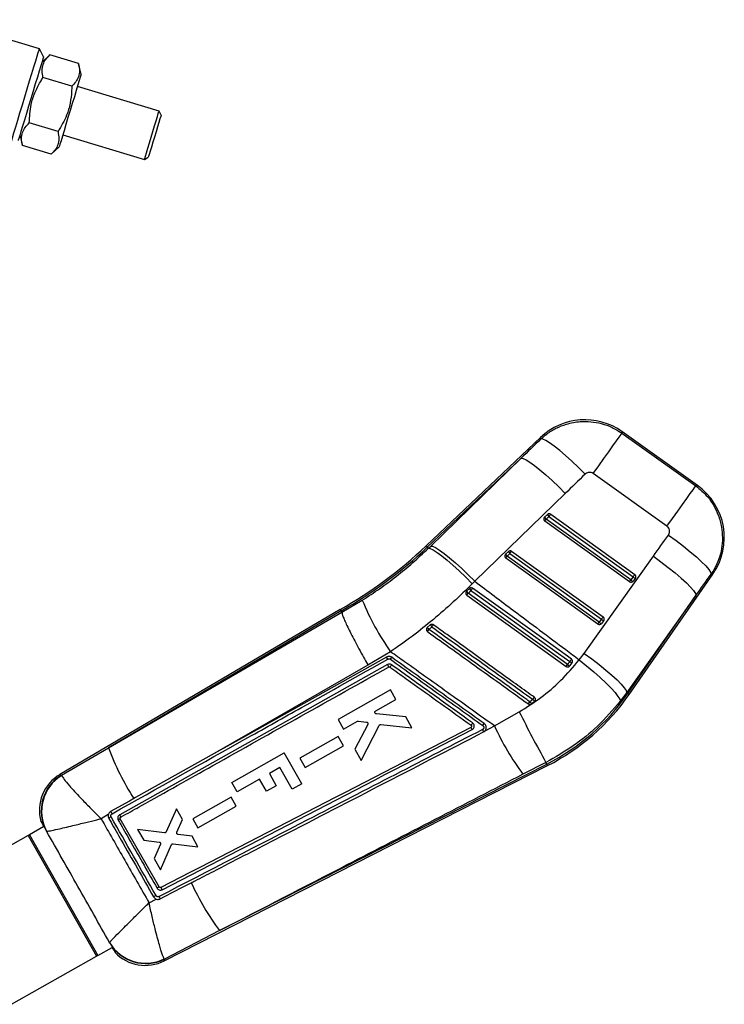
# Model space of a CAD drawing. Extents: x 59 to 551, y 29 to 426.
# Tile 14 of 20: x 134 to 190, y 343 to 421. Entities that reach past the tile are written whole.
import ezdxf

# ---------------------------------------------------------------- set-up
doc = ezdxf.new("R2010")
doc.units = 0
doc.header["$LTSCALE"] = 1.5
doc.layers.get('0').update_dxf_attribs({"linetype": 'CONTINUOUS'})

msp = doc.modelspace()

# ---------------------------------------------------------------- linework, layer by layer
at = {"color": 7, "linetype": 'CONTINUOUS'}
for p, q in [((135.310416, 418.805766), (127.653471, 421.123351)), ((135.644124, 418.182354), (135.310416, 418.805766)), ((136.142385, 418.328296), (135.508329, 417.733702)), ((138.421059, 417.638588), (136.142385, 418.328296)), ((138.618962, 416.792187), (138.421059, 417.638588)), ((137.877472, 415.842663), (135.598798, 416.53237)), ((144.789808, 413.879599), (138.329265, 415.835071)), ((144.956664, 413.567896), (144.789808, 413.879599)), ((136.790299, 412.250812), (134.511624, 412.94052)), ((137.170468, 412.006597), (143.631016, 410.051129)), ((133.770139, 411.990996), (133.968037, 411.144595)), ((136.246712, 410.454887), (133.968037, 411.144595)), ((136.246712, 410.454887), (136.880771, 411.049481)), ((143.631016, 410.051129), (143.942718, 410.217985)), ((175.018568, 388.027783), (165.94698, 379.420116)), ((181.4585, 388.352982), (187.305619, 384.181782)), ((187.43505, 384.214661), (181.459066, 388.477787)), ((173.470204, 386.372249), (166.04003, 379.322051)), ((166.307029, 379.411548), (173.470204, 386.372249)), ((185.023938, 380.983356), (179.176812, 385.154556)), ((176.96539, 383.580766), (169.802208, 376.620063)), ((175.330561, 381.701174), (175.553766, 381.912968)), ((175.454755, 381.532046), (175.677967, 381.74384)), ((175.677967, 381.74384), (182.339934, 376.964442)), ((175.811183, 381.929635), (182.47315, 377.150237)), ((182.056767, 376.580036), (175.35257, 381.389733)), ((182.158959, 376.722348), (175.454755, 381.532046)), ((166.04003, 379.322051), (166.123879, 379.233684)), ((166.123879, 379.233684), (166.307029, 379.411548)), ((172.238094, 378.766862), (172.461306, 378.978656)), ((179.54943, 373.225949), (172.260103, 378.45542)), ((172.362295, 378.597732), (172.585507, 378.809526)), ((179.651615, 373.368259), (172.362295, 378.597732)), ((172.585507, 378.809526), (172.718716, 378.995321)), ((172.585507, 378.809526), (179.83259, 373.610352)), ((172.718716, 378.995321), (179.965806, 373.796147)), ((178.457719, 370.904029), (183.943611, 378.602668)), ((182.036635, 367.656962), (188.656104, 377.188279)), ((182.339934, 376.964442), (182.158959, 376.722348)), ((169.802208, 376.620063), (169.599754, 376.416697)), ((182.518561, 376.86539), (182.337587, 376.623296)), ((169.145857, 375.832827), (169.113708, 375.793441)), ((169.369009, 376.04455), (169.145857, 375.832827)), ((169.167642, 375.521108), (177.042086, 369.87186)), ((187.317577, 375.497936), (181.831685, 367.799298)), ((181.925599, 367.734074), (187.317577, 375.497936)), ((159.27909, 374.162448), (160.889686, 375.116806)), ((159.147997, 374.389508), (136.934888, 361.30664)), ((159.215593, 374.272431), (140.787964, 363.419099)), ((159.215593, 374.272431), (159.27909, 374.162448)), ((159.279168, 374.16195), (159.27909, 374.162448)), ((166.271088, 373.153594), (166.039807, 372.951501)), ((179.83259, 373.610352), (179.651615, 373.368259)), ((180.011217, 373.511301), (179.830243, 373.269207)), ((163.125773, 371.030643), (161.33839, 369.977043)), ((177.319084, 369.910174), (177.322958, 369.91519)), ((177.322958, 369.91519), (177.503918, 370.157261)), ((163.126823, 368.005072), (158.97558, 365.655721)), ((163.554204, 367.249242), (163.126823, 368.005072)), ((181.831685, 367.799298), (181.314883, 367.10642)), ((181.925599, 367.734074), (181.831685, 367.799298)), ((161.952936, 366.342985), (163.554204, 367.249242)), ((174.296212, 366.904103), (174.536553, 367.104397)), ((174.536553, 367.104397), (174.583171, 367.161629)), ((164.331992, 365.873722), (162.002706, 366.10569)), ((171.358076, 365.155484), (173.321557, 366.278499)), ((158.97558, 365.655721), (159.403001, 364.899851)), ((159.403001, 364.899851), (160.50493, 365.523483)), ((161.321391, 365.279558), (160.301675, 363.310573)), ((160.581731, 365.539047), (161.22295, 365.464862)), ((160.809544, 362.412444), (162.233666, 365.199971)), ((162.359946, 365.268326), (164.822732, 365.005833)), ((164.822732, 365.005833), (164.331992, 365.873722)), ((170.614798, 364.774502), (171.358076, 365.155484)), ((170.614798, 364.774502), (170.621489, 364.782724)), ((158.989333, 364.311014), (155.954548, 362.593513)), ((159.399428, 363.585762), (158.989333, 364.311014)), ((137.071949, 361.262667), (140.787964, 363.419099)), ((149.166015, 362.965775), (142.93052, 359.470685)), ((150.559229, 360.676162), (154.710897, 363.024761)), ((156.099972, 360.569265), (154.710897, 363.024761)), ((156.364669, 361.868231), (159.399428, 363.585762)), ((160.301675, 363.310573), (160.809544, 362.412444)), ((149.58885, 348.929014), (175.507185, 362.133263)), ((155.954548, 362.593513), (156.364669, 361.868231)), ((175.438625, 362.267837), (173.615579, 361.331536)), ((175.507185, 362.133263), (175.438625, 362.267837)), ((145.191015, 346.536796), (175.568555, 362.01281)), ((154.369619, 361.847151), (153.530051, 361.372206)), ((153.530051, 361.372206), (154.071302, 360.415421)), ((155.336761, 360.137516), (154.369619, 361.847151)), ((137.071949, 361.262667), (137.083233, 361.225506)), ((150.981162, 359.930301), (150.559229, 360.676162)), ((152.760682, 360.936975), (150.981162, 359.930301)), ((153.301936, 359.980189), (152.760682, 360.936975)), ((156.099972, 360.569265), (155.336761, 360.137516)), ((154.071302, 360.415421), (153.301936, 359.980189)), ((142.93052, 359.470685), (142.79791, 359.396365)), ((150.495608, 359.508376), (147.460867, 357.79089)), ((150.905703, 358.783121), (150.495608, 359.508376)), ((146.179133, 358.580387), (145.355274, 356.758808)), ((146.652818, 357.742669), (146.179133, 358.580387)), ((147.870988, 357.065605), (150.905703, 358.783121)), ((135.430318, 357.582265), (135.478058, 357.608997)), ((135.430318, 357.582265), (135.514428, 357.485269)), ((140.772988, 358.133778), (140.199822, 357.803611)), ((144.804996, 352.390272), (141.724397, 357.789775)), ((141.754993, 357.924112), (141.763222, 357.929284)), ((146.206063, 356.72599), (146.652818, 357.742669)), ((147.460867, 357.79089), (147.870988, 357.065605)), ((135.664278, 357.181867), (134.523325, 356.536429)), ((135.566559, 357.372034), (135.654737, 357.17647)), ((135.890626, 356.804473), (135.878482, 356.809561)), ((145.223674, 356.685184), (143.092402, 356.954868)), ((143.092402, 356.954868), (143.57479, 356.101783)), ((134.414525, 356.474883), (127.683594, 352.667195)), ((134.414525, 356.474883), (139.830657, 346.900671)), ((134.523325, 356.536429), (139.939454, 346.962218)), ((143.57479, 356.101783), (144.809169, 355.953346)), ((145.90579, 355.821822), (147.872717, 355.58526)), ((147.407775, 356.40752), (146.305882, 356.548251)), ((147.872717, 355.58526), (147.407775, 356.40752)), ((144.91002, 355.774202), (144.39894, 354.644304)), ((144.898773, 353.760366), (145.774663, 355.747115)), ((144.39894, 354.644304), (144.898773, 353.760366)), ((143.999853, 351.140955), (144.5646, 351.429804)), ((149.58885, 348.929014), (145.225097, 346.673754)), ((139.939454, 346.962218), (141.08085, 347.607904)), ((140.869588, 347.984876), (140.871421, 347.994866)), ((141.071469, 347.602598), (141.193797, 347.426358)), ((141.264197, 347.323457), (141.304345, 347.201595)), ((133.099724, 343.092983), (139.830657, 346.900671)), ((145.225097, 346.673754), (145.206273, 346.696516))]:
    msp.add_line(p, q, dxfattribs=at)
at = {"color": 8, "linetype": 'CONTINUOUS'}
for p, q in [((135.878482, 356.809561), (135.841862, 356.817491)), ((140.857593, 347.95107), (140.869588, 347.984876))]:
    msp.add_line(p, q, dxfattribs=at)
at = {"color": 7, "linetype": 'CONTINUOUS', "flags": 128}
for points in [[(134.160672, 415.007199), (134.35498, 415.649164), (134.543699, 416.272651), (134.721395, 416.859741), (134.882965, 417.393531), (135.023751, 417.858678), (135.139712, 418.241787), (135.227506, 418.531845), (135.284607, 418.720502), (135.30938, 418.802339), (135.310416, 418.805766)], [(135.644124, 418.182354), (135.63503, 418.152305), (135.594942, 418.019864), (135.524136, 417.785931), (135.42489, 417.458031), (135.300391, 417.046706), (135.154639, 416.565175), (134.992325, 416.02892), (134.818663, 415.455158), (134.639234, 414.862353)], [(138.618962, 416.792187), (138.602261, 416.737015), (138.552804, 416.573617), (138.472491, 416.308272), (138.364409, 415.951188), (138.232709, 415.516066), (138.082453, 415.019649), (137.919419, 414.481002), (137.749866, 413.92083), (137.580314, 413.360658), (137.417276, 412.822011), (137.267024, 412.325594), (137.135324, 411.89048), (137.027238, 411.533388), (136.946925, 411.268043), (136.897472, 411.104652), (136.880771, 411.049481), (136.880771, 411.049481)], [(133.010932, 411.20864), (133.011968, 411.21206), (133.036737, 411.293897), (133.093842, 411.482553), (133.181636, 411.772612), (133.297593, 412.155728), (133.438383, 412.620868), (133.599953, 413.154665), (133.777649, 413.741748), (133.966365, 414.365242), (134.160672, 415.007199)], [(134.639234, 414.862353), (134.459802, 414.26954), (134.28614, 413.695785), (134.123825, 413.159522), (133.978077, 412.677991), (133.853578, 412.266667), (133.754329, 411.938775), (133.683522, 411.704841), (133.643434, 411.572392), (133.634341, 411.542351)], [(143.70864, 410.307589), (143.792548, 410.584818), (143.900745, 410.942274), (144.026936, 411.359186), (144.163792, 411.811332), (144.303352, 412.272434), (144.437515, 412.715684), (144.558479, 413.115325), (144.659214, 413.448143), (144.733869, 413.694787), (144.7781, 413.840915), (144.789808, 413.879599)], [(144.956664, 413.567896), (144.953885, 413.558724), (144.924869, 413.46285), (144.86599, 413.268331), (144.780957, 412.987392), (144.67511, 412.637684), (144.555096, 412.241186), (144.428463, 411.822799), (144.303159, 411.40883), (144.187067, 411.025266), (144.087476, 410.696234), (144.010641, 410.442389)], [(144.010641, 410.442389), (143.961393, 410.279687), (143.94283, 410.218353), (143.942718, 410.217985)], [(143.631016, 410.051129), (143.631485, 410.052682), (143.653889, 410.126708), (143.70864, 410.307589)], [(178.535056, 385.104041), (178.012517, 385.627928), (177.494203, 386.124398), (176.993874, 386.580276), (176.5248, 386.983468), (176.099432, 387.323274), (175.729056, 387.590672), (175.423507, 387.778568), (175.190885, 387.881979), (175.037374, 387.898154)], [(179.176812, 385.154556), (179.615375, 385.769318), (180.030894, 386.351786), (180.41144, 386.885229), (180.746076, 387.354314), (181.025182, 387.74557), (181.240757, 388.047754), (181.386587, 388.252183), (181.4585, 388.352982)], [(173.470204, 386.372249), (173.627329, 386.351477), (173.862372, 386.244795), (174.16918, 386.054992), (174.53972, 385.787043), (174.964276, 385.447963), (175.431733, 385.046638), (175.929841, 384.593579), (176.445571, 384.100649), (176.96539, 383.580766)], [(185.023938, 380.983356), (185.462494, 381.598118), (185.878013, 382.180586), (186.258559, 382.714029), (186.593194, 383.183117), (186.872308, 383.574373), (187.087876, 383.876554), (187.233713, 384.080983), (187.305619, 384.181782)], [(185.138297, 380.281511), (185.747598, 379.837967), (186.330241, 379.392619), (186.870252, 378.957681), (187.352833, 378.545069), (187.764753, 378.166099), (188.094717, 377.831155), (188.333695, 377.54942), (188.475122, 377.328615), (188.515124, 377.174794)], [(166.123879, 379.233684), (166.277458, 379.209287), (166.509163, 379.098947), (166.812916, 378.905558), (167.180751, 378.634193), (167.60302, 378.291973), (168.068644, 377.88787), (168.565404, 377.432489), (169.080277, 376.937772), (169.599754, 376.416697)], [(166.307029, 379.411548), (166.464147, 379.390775), (166.699198, 379.284092), (167.006005, 379.094289), (167.376538, 378.82634), (167.801094, 378.48726), (168.268551, 378.085935), (168.766667, 377.632874), (169.282389, 377.139947), (169.802208, 376.620063)], [(183.943611, 378.602668), (184.548695, 378.161091), (185.127561, 377.71768), (185.664524, 377.284444), (186.145064, 376.873114), (186.556157, 376.494826), (186.886673, 376.159824), (187.127669, 375.877177), (187.272613, 375.654538), (187.317577, 375.497936)], [(177.146849, 370.017602), (176.816989, 370.254302), (175.497544, 371.201105), (170.219791, 374.988363), (169.273083, 375.66772)], [(169.495386, 375.878311), (169.825245, 375.641604), (171.144676, 374.694781), (176.422429, 370.907531), (177.326922, 370.258493)], [(177.458678, 370.442345), (177.133304, 370.675783), (175.813769, 371.622467), (170.535651, 375.409209), (169.626568, 376.061424)], [(140.787964, 363.419099), (147.370656, 367.243498), (159.279168, 374.16195)], [(178.457719, 370.904029), (179.062796, 370.462452), (179.641661, 370.019042), (180.178632, 369.585808), (180.659172, 369.174476), (181.070265, 368.796188), (181.40078, 368.461185), (181.641769, 368.178538), (181.786713, 367.9559), (181.831685, 367.799298)], [(162.888822, 370.011353), (152.282421, 364.061686), (152.270195, 364.054828), (141.675216, 358.113669)], [(162.807648, 370.614861), (151.881565, 364.488128), (149.166015, 362.965775)], [(161.33839, 369.977043), (153.441147, 365.427706), (149.166015, 362.965775)], [(178.074811, 370.394043), (178.660554, 369.921015), (179.220361, 369.447), (179.738936, 368.984946), (180.202116, 368.547482), (180.597235, 368.146562), (180.913505, 367.793142), (181.142275, 367.496879), (181.277302, 367.265866), (181.314883, 367.10642)], [(142.79791, 359.396365), (142.449048, 359.200846), (140.955069, 358.363575)], [(134.414525, 356.474883), (134.427083, 356.481986), (134.440054, 356.489324), (134.453379, 356.496862), (134.467006, 356.504571), (134.480872, 356.512415), (134.494924, 356.520362), (134.509091, 356.528379), (134.523325, 356.536429)], [(144.878224, 351.447437), (145.219532, 351.623653), (146.659822, 352.367294), (147.344042, 352.720577)], [(139.939454, 346.962218), (139.925224, 346.954167), (139.911053, 346.946151), (139.897005, 346.938203), (139.883135, 346.930359), (139.869512, 346.92265), (139.856183, 346.915112), (139.843215, 346.907775), (139.830657, 346.900671)]]:
    msp.add_lwpolyline(points, dxfattribs=at)
at = {"color": 8, "linetype": 'CONTINUOUS', "flags": 128}
for points in [[(175.037374, 387.898154), (175.020662, 388.013373), (175.018568, 388.027783)], [(181.459066, 388.477787), (181.458999, 388.463914), (181.4585, 388.352982)], [(187.305619, 384.181782), (187.420663, 384.211007), (187.43505, 384.214661)], [(166.04003, 379.322051), (165.999335, 379.36494), (165.970248, 379.395588), (165.952799, 379.413984), (165.94698, 379.420116)], [(188.656104, 377.188279), (188.640435, 377.186782), (188.515124, 377.174794)], [(182.036635, 367.656962), (182.029691, 367.661785), (182.00886, 367.67625), (181.974155, 367.700351), (181.925599, 367.734074)], [(175.568555, 362.01281), (175.564718, 362.020343), (175.553207, 362.042938), (175.534022, 362.080583), (175.507185, 362.133263)], [(136.934888, 361.30664), (136.950125, 361.301752), (137.071949, 361.262667)], [(145.225097, 346.673754), (145.194803, 346.552021), (145.191015, 346.536796)]]:
    msp.add_lwpolyline(points, dxfattribs=at)
at = {"color": 7, "linetype": 'CONTINUOUS'}
for centre, radius, start, end in [((178.511767, 384.346315), 5.075, 54.24171677, 133.7970123), ((184.487753, 380.083187), 5.075, 324.92267793, 54.78013987), ((175.470902, 381.554677), 0.203, 148.44188548, 234.34375686), ((175.467688, 381.556624), 0.199245, 133.49043777, 148.43611554), ((175.741339, 381.872652), 0.445132, 202.65798003, 229.92297503), ((175.692562, 381.765505), 0.202509, 54.14331709, 133.26577146), ((175.964755, 382.084614), 0.445392, 202.66742678, 229.91680784), ((-4.646668, 511.178496), 221.969151, 324.32971123, 324.38872339), ((80.321702, 449.732136), 117.05362, 324.27782037, 324.36357758), ((142.05863, 404.595968), 34.705573, 299.49888253, 313.49683393), ((142.05863, 404.595968), 34.840756, 299.50104897, 313.49683393), ((172.378439, 378.620364), 0.203, 148.44188548, 234.34375686), ((172.375264, 378.622308), 0.199278, 133.49875114, 148.44059926), ((172.649083, 378.938505), 0.445392, 202.66701645, 229.9166161), ((80.972828, 444.115472), 112.44825, 324.27372907, 324.36299995), ((172.600096, 378.831213), 0.20249, 54.1399338, 133.26854287), ((172.872229, 379.15025), 0.445311, 202.66450731, 229.91912523), ((0.078024, 507.788137), 224.352943, 324.33002474, 324.38840988), ((182.616018, 377.251734), 0.398446, 226.13967765, 255.84226039), ((182.356201, 376.985549), 0.201988, 323.49565976, 54.62047658), ((90.769492, 442.240088), 112.44825, 324.27372907, 324.36299995), ((182.175101, 376.74498), 0.203, 234.34375686, 320.55178239), ((182.435041, 377.009635), 0.398441, 226.13945298, 255.84248506), ((182.172729, 376.746827), 0.206005, 320.57435942, 323.15511795), ((169.622956, 376.068893), 0.532307, 206.3259731, 228.90748574), ((136.297076, 399.272143), 40.553493, 324.14953974, 324.40468636), ((169.824658, 376.259783), 0.503926, 205.28444546, 229.20048907), ((98.34843, 426.986644), 87.60109, 324.30846707, 324.45579492), ((180.726142, 383.317074), 21.464608, 202.45989952, 214.91804775), ((5.564861, 498.702165), 214.516207, 324.3286861, 324.38974852), ((179.848868, 373.631461), 0.20198, 323.49342649, 54.62270985), ((169.149237, 375.464556), 3.691109, 218.76213025, 221.93555639), ((154.002652, 381.960562), 15.300663, 324.14220794, 324.91391448), ((179.667761, 373.390892), 0.203, 234.34375686, 320.55178239), ((80.155566, 444.702961), 122.425911, 324.2789921, 324.3609847), ((179.927718, 373.655584), 0.398483, 226.14106345, 255.8408746), ((179.660832, 373.396145), 0.211692, 320.64586003, 323.15603124), ((180.108709, 373.897708), 0.398516, 226.14233982, 255.83959822), ((171.794855, 377.776819), 7.510278, 219.97813417, 221.53525573), ((154.966078, 380.778728), 13.758847, 323.702149, 324.54077534), ((162.248562, 370.12973), 0.740223, 25.53945266, 40.94887694), ((155.081546, 375.731464), 9.953515, 323.54701541, 324.79536553), ((157.100009, 374.809344), 7.434427, 323.98547593, 325.43829601), ((134.235561, 400.752531), 52.78271, 324.19328069, 324.38811608), ((177.460696, 370.354672), 0.46056, 227.0433121, 252.59856808), ((86.627035, 435.396841), 111.666799, 324.31505516, 324.43111172), ((177.625955, 370.575983), 0.436143, 226.71486138, 253.75123044), ((167.577098, 377.699065), 17.469417, 296.99683393, 325.22013659), ((167.577098, 377.699065), 17.6046, 296.99683393, 325.22013659), ((160.749372, 376.626499), 16.479264, 323.81130857, 324.50757713), ((177.377754, 369.617725), 4.10605, 218.55232043, 221.36731517), ((158.997006, 378.375742), 19.000303, 324.17742349, 324.80219089), ((176.393308, 368.881153), 2.569903, 219.24609573, 223.73872226), ((255.968584, 407.340466), 92.285514, 206.41981214, 209.23574503), ((162.826232, 370.743572), 9.422801, 323.83593843, 324.98928686), ((190.990577, 374.167371), 21.602065, 204.65649604, 216.45525572), ((160.392983, 370.701188), 20.913766, 200.37701193, 212.72071969), ((138.608975, 358.464248), 3.29875, 120.10101729, 195.48654339), ((138.772491, 358.420426), 3.312125, 120.892508, 209.10121583), ((138.810106, 358.388295), 3.321424, 121.32684903, 208.47990421), ((144.262719, 352.0349), 6.750571, 118.94407269, 120.77936575), ((166.549539, 361.530951), 21.129926, 204.64292488, 216.6126645), ((153.574654, 336.959407), 17.74876, 119.61040168, 120.22501358), ((155.881895, 331.729541), 22.966538, 119.55941614, 120.09610024), ((143.741304, 349.634634), 3.311865, 209.87671791, 296.61693969), ((143.735835, 349.67275), 3.319663, 210.36043326, 296.29213497), ((143.693576, 349.476087), 3.29875, 223.56832507, 297.36736701)]:
    msp.add_arc(centre, radius, start, end, dxfattribs=at)
for centre, major_axis, ratio, start_param, end_param in [((216.600023, 378.510598), (166.191268, 156.368678), 0.155626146, 1.675449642, 1.685091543), ((216.963295, 379.019827), (166.1029, 156.461839), 0.135617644, 1.675289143, 1.684931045), ((169.968662, 412.544691), (127.693387, 183.961121), 0.138242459, 4.623343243, 4.632576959), ((169.60539, 412.035462), (127.68639, 183.965981), 0.158638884, 4.623332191, 4.632565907), ((168.030318, 378.334383), (7.436403, 10.424234), 0.999926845, 4.663108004, 4.712917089)]:
    msp.add_ellipse(centre, major_axis=major_axis, ratio=ratio, start_param=start_param, end_param=end_param, dxfattribs=at)
for points, knots in [([(135.598798, 416.53237), (135.565732, 416.712529), (135.498883, 417.076753), (135.580853, 417.561627), (135.803054, 417.981585), (136.028586, 418.212021), (136.142385, 418.328296)], [0, 0, 0, 0, 0.264601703, 0.534942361, 0.765339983, 1, 1, 1, 1]), ([(138.421059, 417.638588), (138.454127, 417.458429), (138.520979, 417.094205), (138.43901, 416.609331), (138.216802, 416.189373), (137.991271, 415.958937), (137.877472, 415.842663)], [0, 0, 0, 0, 0.2646016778, 0.5349422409, 0.7653400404, 1, 1, 1, 1]), ([(134.511624, 412.94052), (134.538803, 413.431283), (134.58375, 414.242872), (134.932735, 415.334067), (135.283629, 416.032803), (135.528848, 416.421495), (135.598798, 416.53237)], [0, 0, 0, 0, 0.385643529, 0.637749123, 0.89666673, 1, 1, 1, 1]), ([(137.877472, 415.842663), (137.874197, 415.711605), (137.862919, 415.260328), (137.768763, 414.484347), (137.456642, 413.381635), (137.039827, 412.674276), (136.790299, 412.250812)], [0, 0, 0, 0, 0.1033340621, 0.3558132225, 0.6143538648, 1, 1, 1, 1]), ([(133.968037, 411.144595), (133.934971, 411.324753), (133.868122, 411.688977), (133.950092, 412.173851), (134.172294, 412.593809), (134.397825, 412.824246), (134.511624, 412.94052)], [0, 0, 0, 0, 0.26460169, 0.534942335, 0.76533997, 1, 1, 1, 1]), ([(136.790299, 412.250812), (136.823366, 412.070654), (136.890218, 411.70643), (136.808249, 411.221556), (136.586041, 410.801598), (136.360511, 410.571161), (136.246712, 410.454887)], [0, 0, 0, 0, 0.264601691, 0.534942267, 0.765340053, 1, 1, 1, 1]), ([(175.037374, 387.898154), (175.189849, 388.032095), (175.561911, 388.35893), (176.24127, 388.766898), (177.1312, 389.123352), (178.065732, 389.294516), (178.997371, 389.284721), (179.847014, 389.134386), (180.688019, 388.838576), (181.201673, 388.514847), (181.4585, 388.352982)], [0, 0, 0, 0, 0.087392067, 0.213249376, 0.33910538, 0.498841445, 0.618801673, 0.738762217, 0.869380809, 1, 1, 1, 1]), ([(179.176812, 385.154556), (179.172804, 385.15736), (179.123244, 385.192036), (179.014949, 385.240509), (178.864456, 385.253605), (178.715335, 385.22439), (178.60894, 385.170605), (178.550279, 385.117755), (178.535056, 385.104041)], [0, 0, 0, 0, 0.020996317, 0.25960093, 0.498146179, 0.658260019, 0.911319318, 1, 1, 1, 1]), ([(187.305619, 384.181782), (187.637028, 383.904734), (188.183481, 383.447915), (188.742899, 382.624333), (189.126013, 381.825642), (189.359917, 380.961509), (189.435049, 380.066662), (189.366092, 379.214297), (189.152901, 378.390203), (188.858129, 377.707339), (188.610348, 377.322637), (188.515124, 377.174794)], [0, 0, 0, 0, 0.164070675, 0.27053297, 0.376995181, 0.501028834, 0.609502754, 0.717977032, 0.825447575, 0.932918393, 1, 1, 1, 1]), ([(185.138297, 380.281511), (185.148152, 380.296359), (185.189326, 380.35839), (185.234289, 380.484687), (185.236389, 380.633631), (185.199032, 380.774138), (185.133424, 380.892073), (185.057194, 380.955629), (185.023938, 380.983356)], [0, 0, 0, 0, 0.068198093, 0.284916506, 0.501795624, 0.625536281, 0.836638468, 1, 1, 1, 1]), ([(160.889686, 375.116806), (161.350751, 375.41654), (162.272856, 376.015992), (163.60737, 377.015261), (164.903358, 378.081498), (165.717042, 378.849624), (166.123879, 379.233684)], [0, 0, 0, 0, 0.247093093, 0.494173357, 0.74708934, 1, 1, 1, 1]), ([(169.599754, 376.416697), (169.104088, 375.931989), (168.112749, 374.962566), (166.523315, 373.581925), (164.866955, 372.257033), (163.706172, 371.439443), (163.125773, 371.030643)], [0, 0, 0, 0, 0.247644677, 0.495292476, 0.747642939, 1, 1, 1, 1]), ([(169.802208, 376.620063), (170.825598, 375.847032), (173.221815, 374.037018), (175.980762, 371.963542), (177.716136, 370.662872), (178.074811, 370.394043)], [0, 0, 0, 0, 0.371616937, 0.870122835, 1, 1, 1, 1]), ([(169.113708, 375.793441), (169.103505, 375.772803), (169.083099, 375.731523), (169.080752, 375.661051), (169.100484, 375.594611), (169.133677, 375.547918), (169.159596, 375.527459), (169.167642, 375.521108)], [0, 0, 0, 0, 0.225520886, 0.451063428, 0.675863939, 0.899380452, 1, 1, 1, 1]), ([(169.273083, 375.66772), (169.306425, 375.699306), (169.38055, 375.769525), (169.454628, 375.839701), (169.495386, 375.878311)], [0, 0, 0, 0, 0.449808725, 1, 1, 1, 1]), ([(169.626568, 376.061424), (169.622976, 376.063891), (169.600661, 376.07922), (169.553415, 376.098442), (169.48455, 376.102092), (169.419264, 376.084301), (169.385218, 376.057371), (169.369009, 376.04455)], [0, 0, 0, 0, 0.046778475, 0.290630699, 0.534508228, 0.778390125, 1, 1, 1, 1]), ([(159.215593, 374.272431), (159.170742, 374.350195), (159.125724, 374.428249), (159.148171, 374.389219), (159.148254, 374.389074)], [0, 0, 0, 0, 0.99627966, 1, 1, 1, 1]), ([(159.279168, 374.16195), (159.281633, 374.1227), (159.286562, 374.044199), (159.374675, 373.789591), (159.521209, 373.439818), (159.725561, 372.9984), (159.982595, 372.477146), (160.283478, 371.893055), (160.621216, 371.260605), (160.964336, 370.636937), (161.207774, 370.205505), (161.325873, 369.998936), (161.33839, 369.977043)], [0, 0, 0, 0, 0.1120075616, 0.2240150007, 0.3360224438, 0.448029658, 0.5600392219, 0.6720491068, 0.7840625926, 0.8960762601, 0.9889855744, 1, 1, 1, 1]), ([(166.173053, 372.796898), (166.200091, 372.820477), (166.276887, 372.887449), (166.353678, 372.954418), (166.403432, 372.997808)], [0, 0, 0, 0, 0.352080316, 1, 1, 1, 1]), ([(166.523021, 373.16564), (166.504107, 373.17669), (166.465406, 373.199299), (166.396784, 373.207245), (166.329065, 373.193345), (166.288836, 373.169089), (166.271405, 373.153872), (166.271088, 373.153594)], [0, 0, 0, 0, 0.2405150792, 0.4921111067, 0.7437213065, 0.9953308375, 1, 1, 1, 1]), ([(166.403432, 372.997808), (167.74961, 372.031446), (170.416145, 370.117259), (173.082711, 368.203106), (174.403083, 367.255298)], [0, 0, 0, 0, 0.504841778, 1, 1, 1, 1]), ([(174.523425, 367.423947), (174.414771, 367.501926), (173.866324, 367.895535), (171.558703, 369.551657), (169.000558, 371.387578), (166.882204, 372.907864), (166.523021, 373.16564)], [0, 0, 0, 0, 0.040743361, 0.205657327, 0.865313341, 1, 1, 1, 1]), ([(165.971671, 372.821416), (165.971337, 372.798474), (165.970669, 372.752591), (165.998655, 372.688386), (166.03149, 372.651172), (166.052388, 372.635682), (166.055028, 372.633725)], [0, 0, 0, 0, 0.317998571, 0.635987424, 0.954003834, 1, 1, 1, 1]), ([(166.039807, 372.951501), (166.024695, 372.935537), (165.993848, 372.902951), (165.976265, 372.854467), (165.972405, 372.826699), (165.971671, 372.821416)], [0, 0, 0, 0, 0.437473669, 0.892966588, 1, 1, 1, 1]), ([(166.055028, 372.633725), (167.387418, 371.677493), (170.052198, 369.765031), (172.717002, 367.852595), (174.049404, 366.896377)], [0, 0, 0, 0, 0.5000002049, 1, 1, 1, 1]), ([(174.166662, 367.058716), (174.056721, 367.137634), (173.507018, 367.532222), (171.198273, 369.189501), (168.643676, 371.023309), (166.528862, 372.541472), (166.173053, 372.796898)], [0, 0, 0, 0, 0.041260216, 0.20630061, 0.866462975, 1, 1, 1, 1]), ([(163.222377, 370.591843), (163.184516, 370.613715), (163.108797, 370.657458), (162.976172, 370.670481), (162.874173, 370.648993), (162.821656, 370.622048), (162.807648, 370.614861)], [0, 0, 0, 0, 0.29720258, 0.594390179, 0.89181141, 1, 1, 1, 1]), ([(171.358076, 365.155484), (170.192574, 365.98775), (167.822288, 367.680335), (165.078068, 369.638551), (163.499238, 370.764342), (163.125773, 371.030643)], [0, 0, 0, 0, 0.424811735, 0.863941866, 1, 1, 1, 1]), ([(141.066064, 358.193992), (144.656555, 360.207205), (149.662906, 363.0143), (156.946273, 367.099468), (160.639211, 369.171282), (162.916456, 370.448864)], [0, 0, 0, 0, 0.492937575, 0.687320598, 1, 1, 1, 1]), ([(163.214546, 369.993278), (163.184691, 370.010461), (163.124981, 370.044826), (163.020481, 370.054906), (162.940552, 370.037877), (162.899521, 370.016839), (162.888822, 370.011353)], [0, 0, 0, 0, 0.298212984, 0.596424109, 0.894765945, 1, 1, 1, 1]), ([(162.97878, 369.823505), (162.978593, 369.827316), (162.978204, 369.835208), (162.959025, 369.878571), (162.928079, 369.940233), (162.901907, 369.987647), (162.888822, 370.011353)], [0, 0, 0, 0, 0.237383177, 0.491590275, 0.745802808, 1, 1, 1, 1]), ([(162.916456, 370.448864), (162.923071, 370.452262), (162.948, 370.465066), (162.99648, 370.475297), (163.059523, 370.469101), (163.095514, 370.448338), (163.113479, 370.437973)], [0, 0, 0, 0, 0.107572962, 0.405407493, 0.703193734, 1, 1, 1, 1]), ([(163.113479, 370.437973), (164.333575, 369.562077), (166.773558, 367.810435), (169.213621, 366.058882), (170.433548, 365.183179)], [0, 0, 0, 0, 0.500042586, 1, 1, 1, 1]), ([(169.638363, 365.38187), (169.528424, 365.460787), (168.457816, 366.22931), (166.316516, 367.766415), (164.28521, 369.224663), (163.214546, 369.993278)], [0, 0, 0, 0, 0.051341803, 0.499980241, 1, 1, 1, 1]), ([(170.543928, 365.337432), (169.323658, 366.213156), (166.883117, 367.964603), (164.442624, 369.716096), (163.222377, 370.591843)], [0, 0, 0, 0, 0.499999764, 1, 1, 1, 1]), ([(173.321557, 366.278499), (173.898932, 366.637924), (175.064555, 367.363543), (176.673839, 368.748108), (177.597293, 369.83303), (178.074811, 370.394043)], [0, 0, 0, 0, 0.321561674, 0.649179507, 1, 1, 1, 1]), ([(177.042086, 369.87186), (177.061838, 369.860426), (177.10134, 369.837559), (177.170759, 369.830411), (177.237859, 369.845116), (177.288135, 369.875349), (177.311148, 369.901244), (177.319084, 369.910174)], [0, 0, 0, 0, 0.2201633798, 0.4403227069, 0.6610564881, 0.8831205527, 1, 1, 1, 1]), ([(177.326922, 370.258493), (177.302571, 370.225917), (177.242568, 370.14565), (177.182525, 370.065327), (177.146849, 370.017602)], [0, 0, 0, 0, 0.405832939, 1, 1, 1, 1]), ([(177.503918, 370.157261), (177.51456, 370.174486), (177.537137, 370.211025), (177.547449, 370.277396), (177.535901, 370.34512), (177.504846, 370.403222), (177.473045, 370.430171), (177.458678, 370.442345)], [0, 0, 0, 0, 0.18909533, 0.401148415, 0.613210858, 0.82526738, 1, 1, 1, 1]), ([(141.763222, 357.929284), (141.8385, 357.971471), (142.384943, 358.277708), (144.816023, 359.640183), (151.812975, 363.561984), (158.338075, 367.221107), (162.97878, 369.823505)], [0, 0, 0, 0, 0.010643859, 0.077263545, 0.343742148, 1, 1, 1, 1]), ([(162.97878, 369.823505), (162.988818, 369.827932), (163.009617, 369.837103), (163.044503, 369.836979), (163.070995, 369.828378), (163.084073, 369.819774), (163.087603, 369.817452)], [0, 0, 0, 0, 0.2851415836, 0.5908149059, 0.8895340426, 1, 1, 1, 1]), ([(163.087603, 369.817454), (163.184545, 369.747878), (163.721268, 369.362671), (165.862265, 367.8261), (167.90635, 366.359129), (169.510645, 365.207779)], [0, 0, 0, 0, 0.045279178, 0.25068964, 1, 1, 1, 1]), ([(174.049404, 366.896377), (174.069273, 366.884875), (174.10901, 366.861873), (174.178562, 366.855117), (174.244126, 366.868546), (174.279625, 366.89278), (174.296212, 366.904103)], [0, 0, 0, 0, 0.257953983, 0.515882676, 0.773797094, 1, 1, 1, 1]), ([(174.403083, 367.255298), (174.377723, 367.233857), (174.299458, 367.167688), (174.220223, 367.102668), (174.166662, 367.058716)], [0, 0, 0, 0, 0.3240292, 1, 1, 1, 1]), ([(174.583171, 367.161629), (174.592154, 367.182723), (174.610119, 367.224913), (174.608598, 367.295037), (174.5855, 367.36012), (174.552167, 367.401952), (174.528772, 367.419855), (174.523425, 367.423947)], [0, 0, 0, 0, 0.232755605, 0.465517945, 0.698279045, 0.931034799, 1, 1, 1, 1]), ([(181.314883, 367.10642), (180.735751, 366.433062), (179.61992, 365.135682), (177.626579, 363.50622), (176.17311, 362.683556), (175.438625, 362.267837)], [0, 0, 0, 0, 0.348014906, 0.670530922, 1, 1, 1, 1]), ([(161.893301, 366.19736), (161.890726, 366.21151), (161.885575, 366.239807), (161.896321, 366.282226), (161.918671, 366.319036), (161.941698, 366.33513), (161.952936, 366.342985)], [0, 0, 0, 0, 0.252650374, 0.50527017, 0.758545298, 1, 1, 1, 1]), ([(162.002706, 366.10569), (161.98863, 366.108522), (161.960477, 366.114186), (161.925006, 366.139797), (161.902909, 366.169316), (161.895801, 366.190065), (161.893301, 366.19736)], [0, 0, 0, 0, 0.282594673, 0.565235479, 0.847155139, 1, 1, 1, 1]), ([(160.50493, 365.523483), (160.518025, 365.529457), (160.542473, 365.540612), (160.569282, 365.539543), (160.581731, 365.539047)], [0, 0, 0, 0, 0.5356175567, 1, 1, 1, 1]), ([(161.22295, 365.464862), (161.237088, 365.461716), (161.265366, 365.455423), (161.300598, 365.428869), (161.323272, 365.397326), (161.329905, 365.374524), (161.332526, 365.365516)], [0, 0, 0, 0, 0.274020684, 0.548090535, 0.821458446, 1, 1, 1, 1]), ([(161.332526, 365.365516), (161.334418, 365.351105), (161.338305, 365.321487), (161.327129, 365.293783), (161.321391, 365.279558)], [0, 0, 0, 0, 0.486563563, 1, 1, 1, 1]), ([(162.233666, 365.199971), (162.241454, 365.212065), (162.25703, 365.236253), (162.293934, 365.259937), (162.3298, 365.269779), (162.352023, 365.268708), (162.359946, 365.268326)], [0, 0, 0, 0, 0.281240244, 0.562461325, 0.84401599, 1, 1, 1, 1]), ([(169.638363, 365.38187), (169.634403, 365.376409), (169.623002, 365.360687), (169.598299, 365.326674), (169.565922, 365.2823), (169.535407, 365.240754), (169.516004, 365.214643), (169.512293, 365.209891), (169.510645, 365.207779)], [0, 0, 0, 0, 0.063770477, 0.183627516, 0.398489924, 0.613345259, 0.828201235, 1, 1, 1, 1]), ([(169.510645, 365.207779), (169.518463, 365.200805), (169.535285, 365.185801), (169.550038, 365.154139), (169.553833, 365.11899), (169.546282, 365.08412), (169.532308, 365.065385), (169.52527, 365.05595)], [0, 0, 0, 0, 0.182224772, 0.392050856, 0.593503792, 0.795269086, 1, 1, 1, 1]), ([(169.599642, 364.864427), (169.626173, 364.881464), (169.68171, 364.917128), (169.738986, 365.001535), (169.767687, 365.101343), (169.761132, 365.205019), (169.720612, 365.306712), (169.666697, 365.355978), (169.638363, 365.38187)], [0, 0, 0, 0, 0.152251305, 0.318704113, 0.4831364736, 0.649462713, 0.8157804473, 1, 1, 1, 1]), ([(170.433548, 365.183183), (170.449892, 365.168706), (170.48187, 365.14038), (170.507705, 365.081037), (170.513622, 365.018349), (170.497978, 364.957388), (170.463711, 364.903761), (170.42879, 364.881045), (170.41133, 364.869687)], [0, 0, 0, 0, 0.17289302, 0.338280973, 0.503701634, 0.669143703, 0.834579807, 1, 1, 1, 1]), ([(170.621489, 364.782724), (170.639813, 364.809812), (170.682568, 364.873015), (170.710969, 364.992404), (170.698993, 365.12364), (170.64465, 365.248028), (170.577892, 365.307285), (170.543928, 365.337432)], [0, 0, 0, 0, 0.156869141, 0.366003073, 0.575004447, 0.783777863, 1, 1, 1, 1]), ([(170.41133, 364.869683), (165.794947, 362.483793), (157.256839, 358.071035), (148.717993, 353.660475), (144.795929, 351.634616)], [0, 0, 0, 0, 0.540679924, 1, 1, 1, 1]), ([(169.497733, 365.034619), (165.404963, 362.92003), (157.219422, 358.690853), (149.033161, 354.46384), (144.940031, 352.350333)], [0, 0, 0, 0, 0.499999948, 1, 1, 1, 1]), ([(145.043419, 352.176581), (149.132697, 354.288862), (157.318435, 358.517134), (165.503513, 362.747426), (169.599642, 364.864427)], [0, 0, 0, 0, 0.4995614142, 1, 1, 1, 1]), ([(147.344042, 352.720577), (147.448635, 352.774583), (148.033322, 353.076479), (150.228406, 354.209918), (157.8415, 358.141317), (164.973984, 361.82634), (170.496207, 364.679416)], [0, 0, 0, 0, 0.013552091, 0.075758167, 0.284418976, 1, 1, 1, 1]), ([(169.599642, 364.864427), (169.587431, 364.887496), (169.56301, 364.933635), (169.530384, 364.990252), (169.50579, 365.028804), (169.50017, 365.032553), (169.49736, 365.034427)], [0, 0, 0, 0, 0.249997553, 0.500002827, 0.74999822, 1, 1, 1, 1]), ([(169.52527, 365.05595), (169.52487, 365.055514), (169.517, 365.046963), (169.507115, 365.040631), (169.497733, 365.034622)], [0, 0, 0, 0, 0.05090185, 1, 1, 1, 1]), ([(170.41133, 364.869687), (170.423649, 364.845558), (170.448286, 364.7973), (170.477462, 364.734738), (170.495576, 364.690955), (170.496007, 364.683177), (170.496215, 364.679425)], [0, 0, 0, 0, 0.254325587, 0.508659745, 0.762991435, 1, 1, 1, 1]), ([(170.496207, 364.67942), (170.538592, 364.707062), (170.581639, 364.735138), (170.614295, 364.773904), (170.614798, 364.774502)], [0, 0, 0, 0, 0.984586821, 1, 1, 1, 1]), ([(173.615579, 361.331536), (168.969939, 358.933619), (160.960787, 354.799574), (152.952147, 350.665256), (149.58885, 348.929014)], [0, 0, 0, 0, 0.5800413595, 1, 1, 1, 1]), ([(137.083233, 361.225506), (137.132647, 361.137727), (137.227502, 360.969223), (137.628156, 360.488775), (138.083974, 359.978983), (138.621567, 359.401598), (139.254714, 358.745952), (139.817699, 358.180514), (140.115834, 357.886183), (140.19748, 357.805914), (140.199822, 357.803611)], [0, 0, 0, 0, 0.196758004, 0.37770063, 0.505308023, 0.63294084, 0.809847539, 0.94806106, 0.998510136, 1, 1, 1, 1]), ([(140.955069, 358.363575), (140.913325, 358.333381), (140.836047, 358.277482), (140.788776, 358.185633), (140.774573, 358.138983), (140.772988, 358.133778)], [0, 0, 0, 0, 0.5106850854, 0.9454067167, 1, 1, 1, 1]), ([(140.955069, 358.363575), (140.957519, 358.362325), (140.962453, 358.359806), (140.983092, 358.331446), (141.011323, 358.287622), (141.04068, 358.238697), (141.059158, 358.206154), (141.066064, 358.193992)], [0, 0, 0, 0, 0.212907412, 0.428790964, 0.64467644, 0.867209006, 1, 1, 1, 1]), ([(140.995745, 357.942275), (140.987394, 357.961236), (140.970523, 357.999542), (140.971062, 358.063563), (140.991545, 358.12318), (141.02594, 358.167844), (141.054687, 358.186578), (141.066064, 358.193992)], [0, 0, 0, 0, 0.212863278, 0.430025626, 0.644684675, 0.859374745, 1, 1, 1, 1]), ([(135.566559, 357.372034), (135.557162, 357.399393), (135.538365, 357.45412), (135.513479, 357.52691), (135.494054, 357.580652), (135.482474, 357.607042), (135.47928, 357.608456), (135.478058, 357.608997)], [0, 0, 0, 0, 0.219321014, 0.43869966, 0.656122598, 0.868369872, 1, 1, 1, 1]), ([(135.514428, 357.485269), (135.517259, 357.481608), (135.52292, 357.474286), (135.54118, 357.43107), (135.565224, 357.36962), (135.589515, 357.30637), (135.604939, 357.266606), (135.610194, 357.253061)], [0, 0, 0, 0, 0.219330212, 0.438616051, 0.659396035, 0.883974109, 1, 1, 1, 1]), ([(135.890626, 356.804473), (135.966398, 356.814406), (136.111851, 356.833474), (136.674792, 356.954752), (137.307075, 357.099222), (138.047514, 357.273836), (138.914159, 357.483781), (139.68093, 357.673588), (140.085818, 357.774976), (140.196643, 357.802813), (140.199822, 357.803611)], [0, 0, 0, 0, 0.196757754, 0.377700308, 0.505307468, 0.632940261, 0.809846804, 0.948060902, 0.998510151, 1, 1, 1, 1]), ([(140.199822, 357.803611), (140.82445, 356.709092), (142.091694, 354.488531), (143.357809, 352.267324), (143.999853, 351.140955)], [0, 0, 0, 0, 0.492902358, 1, 1, 1, 1]), ([(140.772988, 358.133778), (140.766224, 358.101034), (140.750656, 358.025663), (140.766331, 357.920563), (140.796802, 357.858049), (140.808225, 357.834614)], [0, 0, 0, 0, 0.324415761, 0.746742, 1, 1, 1, 1]), ([(140.808225, 357.834614), (140.868127, 357.729692), (141.196423, 357.154658), (142.382553, 355.076661), (143.508, 353.103139), (144.365282, 351.599858)], [0, 0, 0, 0, 0.050494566, 0.276738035, 1, 1, 1, 1]), ([(144.551907, 351.706859), (143.367587, 353.785483), (142.183069, 355.864452), (140.995939, 357.941928), (140.995742, 357.942274)], [0, 0, 0, 0, 0.999833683, 1, 1, 1, 1]), ([(141.675216, 358.113669), (141.671592, 358.111566), (141.638405, 358.092305), (141.582933, 358.042997), (141.530248, 357.949086), (141.513607, 357.842314), (141.530017, 357.754935), (141.552344, 357.710751), (141.55921, 357.697163)], [0, 0, 0, 0, 0.026321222, 0.241048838, 0.455801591, 0.690183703, 0.904719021, 1, 1, 1, 1]), ([(141.724397, 357.789775), (141.722399, 357.788747), (141.718404, 357.786691), (141.687821, 357.769654), (141.641534, 357.743654), (141.595038, 357.717426), (141.566361, 357.701207), (141.55921, 357.697163)], [0, 0, 0, 0, 0.224350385, 0.448699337, 0.673051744, 0.918476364, 1, 1, 1, 1]), ([(141.55921, 357.697163), (141.626254, 357.579604), (141.961474, 356.991812), (142.988382, 355.191188), (143.948272, 353.508136), (144.639977, 352.295313)], [0, 0, 0, 0, 0.065287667, 0.3264379, 1, 1, 1, 1]), ([(141.763222, 357.929284), (141.763211, 357.93288), (141.763189, 357.940132), (141.744131, 357.983241), (141.713878, 358.043573), (141.688103, 358.090303), (141.675216, 358.113669)], [0, 0, 0, 0, 0.246982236, 0.497988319, 0.748993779, 1, 1, 1, 1]), ([(141.724397, 357.789775), (141.719731, 357.800438), (141.710398, 357.821765), (141.710791, 357.857336), (141.722161, 357.890377), (141.739255, 357.91226), (141.751704, 357.921635), (141.754993, 357.924112)], [0, 0, 0, 0, 0.229768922, 0.459542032, 0.688978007, 0.917818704, 1, 1, 1, 1]), ([(140.871421, 347.994866), (140.034833, 349.474477), (138.374503, 352.410979), (136.714303, 355.347548), (135.890626, 356.804473)], [0, 0, 0, 0, 0.503868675, 1, 1, 1, 1]), ([(145.355274, 356.758808), (145.34806, 356.746331), (145.333632, 356.721377), (145.297869, 356.695954), (145.259675, 356.683397), (145.234502, 356.684647), (145.223674, 356.685184)], [0, 0, 0, 0, 0.266259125, 0.532509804, 0.798918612, 1, 1, 1, 1]), ([(146.205702, 356.625118), (146.201419, 356.639028), (146.192853, 356.666848), (146.196995, 356.702189), (146.204095, 356.720824), (146.206063, 356.72599)], [0, 0, 0, 0, 0.419559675, 0.839103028, 1, 1, 1, 1]), ([(146.305882, 356.548251), (146.295185, 356.550663), (146.270236, 356.556289), (146.236032, 356.578889), (146.215051, 356.605055), (146.207304, 356.621679), (146.205702, 356.625118)], [0, 0, 0, 0, 0.249297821, 0.581412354, 0.913404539, 1, 1, 1, 1]), ([(144.809169, 355.953346), (144.823421, 355.950017), (144.851927, 355.943358), (144.887332, 355.91614), (144.906173, 355.88896), (144.912682, 355.872234), (144.913942, 355.868996)], [0, 0, 0, 0, 0.308940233, 0.617909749, 0.92604161, 1, 1, 1, 1]), ([(144.913942, 355.868996), (144.917362, 355.854898), (144.9242, 355.826703), (144.918175, 355.793905), (144.911352, 355.77742), (144.91002, 355.774202)], [0, 0, 0, 0, 0.445925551, 0.891836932, 1, 1, 1, 1]), ([(145.774663, 355.747115), (145.781736, 355.759636), (145.795881, 355.784676), (145.831305, 355.810396), (145.86947, 355.823375), (145.89479, 355.822292), (145.90579, 355.821822)], [0, 0, 0, 0, 0.265311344, 0.530616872, 0.796078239, 1, 1, 1, 1]), ([(144.639981, 352.295315), (144.660086, 352.26731), (144.700296, 352.2113), (144.791567, 352.158478), (144.8931, 352.137413), (144.980389, 352.148202), (145.027486, 352.169407), (145.043419, 352.176581)], [0, 0, 0, 0, 0.221611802, 0.443204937, 0.664852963, 0.886619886, 1, 1, 1, 1]), ([(144.940031, 352.350333), (144.929339, 352.346108), (144.907956, 352.337658), (144.872785, 352.33936), (144.840411, 352.351841), (144.81771, 352.37074), (144.808224, 352.385313), (144.804996, 352.390272)], [0, 0, 0, 0, 0.221124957, 0.442235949, 0.663657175, 0.885551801, 1, 1, 1, 1]), ([(145.043419, 352.176581), (145.031113, 352.20003), (145.006503, 352.246927), (144.973396, 352.30486), (144.948393, 352.344412), (144.942741, 352.34832), (144.939915, 352.350274)], [0, 0, 0, 0, 0.250000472, 0.500001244, 0.750001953, 1, 1, 1, 1]), ([(140.871421, 347.994866), (140.891633, 348.019145), (140.932058, 348.067706), (141.140603, 348.288924), (141.50293, 348.660052), (142.017487, 349.177928), (142.553148, 349.712755), (143.215166, 350.369039), (143.7307, 350.876749), (143.997512, 351.138658), (143.999853, 351.140955)], [0, 0, 0, 0, 0.106410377, 0.21282883, 0.418833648, 0.545096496, 0.671382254, 0.830801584, 0.99851561, 1, 1, 1, 1]), ([(145.206273, 346.696516), (145.184408, 346.733394), (145.140676, 346.807155), (145.01937, 347.127173), (144.855618, 347.655885), (144.655716, 348.387771), (144.462882, 349.140805), (144.241247, 350.061755), (144.080663, 350.771938), (144.000556, 351.137746), (143.999853, 351.140955)], [0, 0, 0, 0, 0.106410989, 0.212829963, 0.418834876, 0.545097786, 0.671383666, 0.830802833, 0.998515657, 1, 1, 1, 1]), ([(144.365282, 351.599858), (144.390712, 351.564037), (144.441819, 351.492047), (144.521383, 351.446305), (144.563511, 351.430219), (144.5646, 351.429804)], [0, 0, 0, 0, 0.491045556, 0.986854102, 1, 1, 1, 1]), ([(144.795929, 351.634612), (144.786072, 351.630193), (144.75736, 351.61732), (144.704311, 351.611017), (144.642979, 351.624036), (144.588061, 351.65617), (144.563932, 351.69), (144.551907, 351.70686)], [0, 0, 0, 0, 0.115787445, 0.337253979, 0.55865769, 0.780057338, 1, 1, 1, 1]), ([(144.5646, 351.429804), (144.574422, 351.426365), (144.625094, 351.408627), (144.723656, 351.398312), (144.820431, 351.419581), (144.868834, 351.442908), (144.878224, 351.447434)], [0, 0, 0, 0, 0.096827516, 0.499511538, 0.902902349, 1, 1, 1, 1]), ([(144.795929, 351.634616), (144.807986, 351.610784), (144.832101, 351.56312), (144.860407, 351.501754), (144.878053, 351.45844), (144.878171, 351.451055), (144.878228, 351.447438)], [0, 0, 0, 0, 0.252536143, 0.505072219, 0.757610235, 1, 1, 1, 1]), ([(141.114143, 347.524953), (141.131736, 347.502371), (141.166927, 347.457202), (141.213847, 347.397205), (141.248192, 347.351754), (141.262899, 347.329457), (141.263898, 347.32484), (141.264197, 347.323457)], [0, 0, 0, 0, 0.227717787, 0.455468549, 0.681932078, 0.904686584, 1, 1, 1, 1]), ([(141.351689, 347.228651), (141.351692, 347.228653), (141.351704, 347.228662), (141.351776, 347.228701), (141.351989, 347.228882), (141.352545, 347.230011), (141.350112, 347.236441), (141.333919, 347.259008), (141.29825, 347.302571), (141.249735, 347.359978), (141.212744, 347.403874), (141.193797, 347.426358)], [0, 0, 0, 0, 0.000440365, 0.002203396, 0.009254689, 0.03746687, 0.150767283, 0.357679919, 0.565213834, 0.777297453, 1, 1, 1, 1])]:
    msp.add_open_spline(points, degree=3, knots=knots, dxfattribs=at)

doc.saveas('drawing.dxf')
